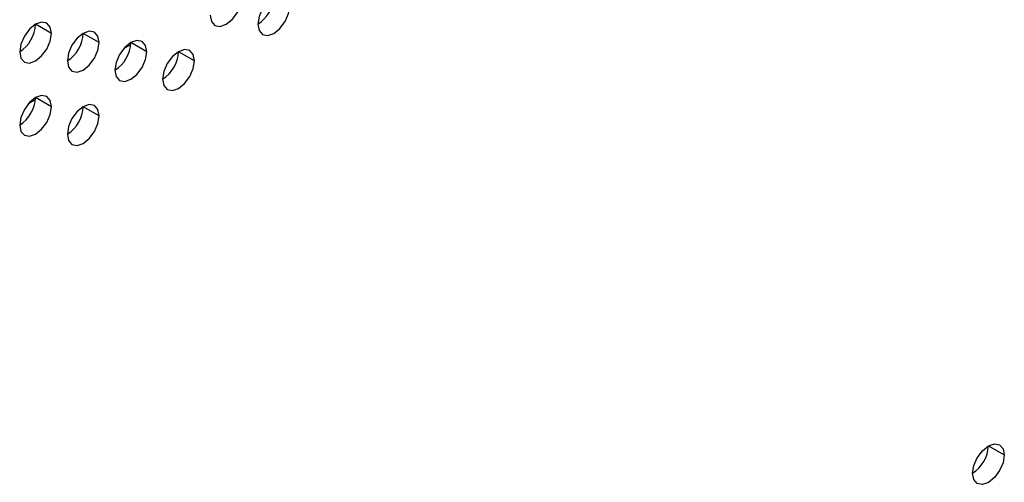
# Model space of a CAD drawing. Header units: millimetres. Extents: x 0 to 1118, y 0 to 864.
# Tile 136 of 256: x 954.51 to 961.81, y 611.1 to 614.54. Entities that reach past the tile are written whole.
import ezdxf

# ---------------------------------------------------------------- set-up
doc = ezdxf.new("R2010")
doc.units = ezdxf.units.MM

msp = doc.modelspace()

# ---------------------------------------------------------------- linework, layer by layer
at = {"color": 7, "linetype": 'Continuous', "lineweight": 25}
for p, q in [((954.7435, 614.4383), (954.6257, 614.5063)), ((955.0971, 614.3702), (954.9792, 614.4383)), ((955.28, 614.3254), (955.3321, 614.3554)), ((955.4506, 614.3021), (955.3328, 614.3702)), ((955.8042, 614.2341), (955.6863, 614.3021)), ((954.5729, 613.9172), (954.625, 613.9472)), ((954.7435, 613.8939), (954.6257, 613.962)), ((955.0971, 613.8259), (954.9792, 613.8939)), ((961.6967, 611.3756), (961.8146, 611.3076))]:
    msp.add_line(p, q, dxfattribs=at)
at = {"color": 7, "linetype": 'Continuous', "lineweight": 25, "flags": 128}
for points in [[(956.5113, 614.6423), (956.5023, 614.6892), (956.4768, 614.7186), (956.4385, 614.726), (956.3934, 614.7103), (956.3483, 614.6739), (956.3101, 614.6224), (956.2846, 614.5635), (956.2756, 614.5062)], [(955.922, 614.5743), (955.931, 614.5274), (955.9565, 614.498), (955.9948, 614.4906), (956.0399, 614.5062), (956.085, 614.5426), (956.1232, 614.5942), (956.1488, 614.6531), (956.1577, 614.7104)], [(956.2756, 614.5062), (956.2846, 614.4593), (956.3101, 614.4299), (956.3483, 614.4225), (956.3934, 614.4381), (956.4385, 614.4745), (956.4768, 614.5261), (956.5023, 614.585), (956.5113, 614.6423)], [(954.7435, 614.4383), (954.7345, 614.4852), (954.709, 614.5146), (954.6708, 614.522), (954.6257, 614.5064), (954.5806, 614.47), (954.5423, 614.4184), (954.5168, 614.3595), (954.5078, 614.3022)], [(954.5078, 614.3022), (954.5168, 614.2553), (954.5423, 614.2259), (954.5806, 614.2185), (954.6257, 614.2342), (954.6708, 614.2706), (954.709, 614.3221), (954.7345, 614.381), (954.7435, 614.4383)], [(955.0971, 614.3702), (955.0881, 614.4171), (955.0626, 614.4465), (955.0243, 614.454), (954.9792, 614.4383), (954.9341, 614.4019), (954.8959, 614.3503), (954.8703, 614.2914), (954.8614, 614.2342)], [(954.8614, 614.2342), (954.8703, 614.1873), (954.8959, 614.1579), (954.9341, 614.1504), (954.9792, 614.1661), (955.0243, 614.2025), (955.0626, 614.2541), (955.0881, 614.313), (955.0971, 614.3702)], [(955.4506, 614.3021), (955.4417, 614.349), (955.4161, 614.3785), (955.3779, 614.3859), (955.3328, 614.3702), (955.2877, 614.3338), (955.2494, 614.2822), (955.2239, 614.2233), (955.2149, 614.1661)], [(955.2149, 614.1661), (955.2239, 614.1192), (955.2494, 614.0898), (955.2877, 614.0823), (955.3328, 614.098), (955.3779, 614.1344), (955.4161, 614.186), (955.4417, 614.2449), (955.4506, 614.3021)], [(955.8042, 614.2341), (955.7952, 614.281), (955.7697, 614.3104), (955.7314, 614.3178), (955.6863, 614.3021), (955.6412, 614.2657), (955.603, 614.2142), (955.5774, 614.1553), (955.5685, 614.098)], [(955.5685, 614.098), (955.5774, 614.0511), (955.603, 614.0217), (955.6412, 614.0143), (955.6863, 614.0299), (955.7314, 614.0663), (955.7697, 614.1179), (955.7952, 614.1768), (955.8042, 614.2341)], [(954.7435, 613.8939), (954.7345, 613.9408), (954.709, 613.9702), (954.6708, 613.9777), (954.6257, 613.962), (954.5806, 613.9256), (954.5423, 613.874), (954.5168, 613.8151), (954.5078, 613.7579)], [(954.5078, 613.7579), (954.5168, 613.711), (954.5423, 613.6816), (954.5806, 613.6741), (954.6257, 613.6898), (954.6708, 613.7262), (954.709, 613.7778), (954.7345, 613.8367), (954.7435, 613.8939)], [(955.0971, 613.8259), (955.0881, 613.8728), (955.0626, 613.9022), (955.0243, 613.9096), (954.9792, 613.8939), (954.9341, 613.8575), (954.8959, 613.806), (954.8703, 613.7471), (954.8614, 613.6898)], [(954.8614, 613.6898), (954.8703, 613.6429), (954.8959, 613.6135), (954.9341, 613.6061), (954.9792, 613.6217), (955.0243, 613.6581), (955.0626, 613.7097), (955.0881, 613.7686), (955.0971, 613.8259)], [(961.5789, 611.1715), (961.5879, 611.2288), (961.6134, 611.2877), (961.6516, 611.3392), (961.6967, 611.3756), (961.7418, 611.3913), (961.7801, 611.3839), (961.8056, 611.3545), (961.8146, 611.3076)], [(961.8146, 611.3076), (961.8056, 611.2503), (961.7801, 611.1914), (961.7418, 611.1398), (961.6967, 611.1034), (961.6516, 611.0878), (961.6134, 611.0952), (961.5879, 611.1246), (961.5789, 611.1715)]]:
    msp.add_lwpolyline(points, dxfattribs=at)
at = {"color": 7, "linetype": 'Continuous', "lineweight": 25}
for centre in [(956.1376, 614.722), (954.3698, 614.518), (954.7233, 614.4499), (955.0769, 614.3818), (955.4305, 614.3137), (954.3698, 613.9736), (954.7233, 613.9055), (961.4409, 611.3872)]:
    msp.add_arc(centre, 0.2561, 302.60548, 357.39452, dxfattribs=at)

doc.saveas('drawing.dxf')
